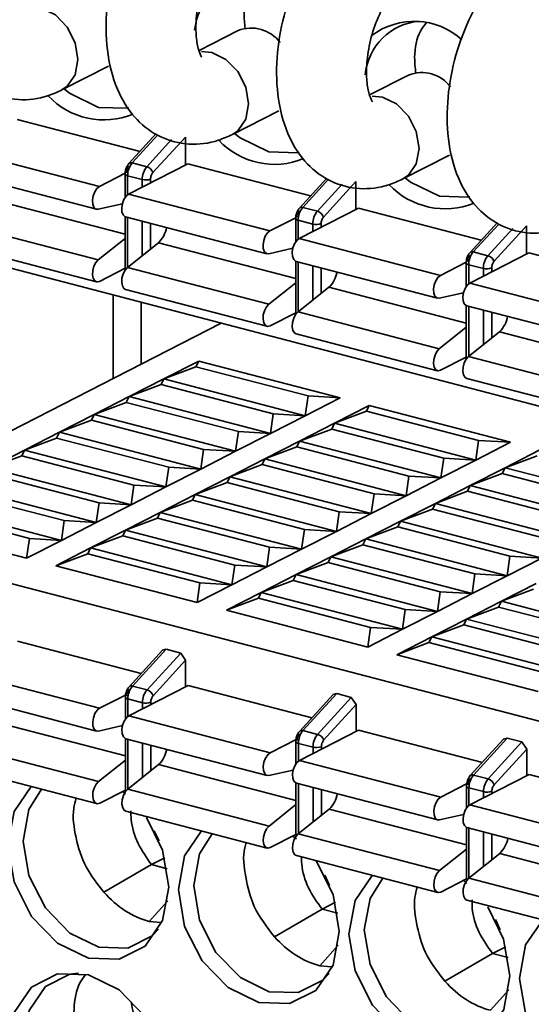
# Model space of a CAD drawing. Header units: millimetres. Extents: x 0 to 420, y 0 to 297.
# Tile 92 of 145: x 309.98 to 312.83, y 118.09 to 123.57. Entities that reach past the tile are written whole.
import ezdxf

# ---------------------------------------------------------------- set-up
doc = ezdxf.new("R2010")
doc.units = ezdxf.units.MM

msp = doc.modelspace()

# ---------------------------------------------------------------- linework, layer by layer
at = {"color": 7, "linetype": 'Continuous', "lineweight": 35}
for p, q in [((311.1983, 123.5087), (310.9817, 123.398)), ((310.218, 123.1785), (310.4766, 123.3107)), ((312.1474, 123.2615), (311.9308, 123.1508)), ((311.1671, 122.9313), (311.4257, 123.0634)), ((309.9699, 123.015), (310.6532, 122.8371)), ((310.7434, 122.9358), (310.5913, 122.7694)), ((310.7244, 122.7187), (310.9054, 122.9167)), ((310.9054, 122.9167), (310.9055, 122.7609)), ((309.6404, 122.8467), (310.4268, 122.6418)), ((310.9191, 122.7678), (310.5895, 122.5994)), ((310.6093, 122.7727), (310.6906, 122.7515)), ((310.9191, 122.7678), (311.6023, 122.5898)), ((312.1162, 122.684), (312.3749, 122.8162)), ((309.6236, 122.7201), (310.4101, 122.5152)), ((310.5703, 122.7151), (310.4268, 122.6418)), ((310.5699, 122.7113), (310.5699, 122.5809)), ((310.6652, 122.6802), (310.5838, 122.7014)), ((311.6926, 122.6886), (311.5404, 122.5222)), ((311.6735, 122.4715), (311.8546, 122.6695)), ((311.8546, 122.6695), (311.8546, 122.5136)), ((310.5895, 122.5994), (311.3759, 122.3946)), ((310.4201, 122.5152), (310.5544, 122.5456)), ((311.8682, 122.5206), (311.5387, 122.3522)), ((311.5584, 122.5255), (311.6398, 122.5043)), ((311.8682, 122.5206), (312.5514, 122.3426)), ((308.8314, 122.4738), (316.5289, 120.4687)), ((309.6338, 122.4388), (310.4202, 122.2339)), ((310.57, 122.4738), (310.5701, 122.1774)), ((310.5728, 122.4729), (311.3592, 122.268)), ((311.5194, 122.4679), (311.3759, 122.3946)), ((311.519, 122.464), (311.519, 122.3336)), ((311.6143, 122.4329), (311.5329, 122.4541)), ((312.6417, 122.4414), (312.4896, 122.275)), ((312.6226, 122.2242), (312.8037, 122.4223)), ((312.8037, 122.4223), (312.8037, 122.2664)), ((310.57, 122.3531), (310.4202, 122.2339)), ((310.7549, 122.3284), (310.5829, 122.1916)), ((311.5387, 122.3522), (312.3251, 122.1474)), ((309.6238, 122.3166), (310.4102, 122.1118)), ((311.3692, 122.2679), (311.5035, 122.2983)), ((312.8173, 122.2733), (312.4878, 122.105)), ((312.5075, 122.2783), (312.5889, 122.2571)), ((312.8173, 122.2733), (313.5005, 122.0954)), ((311.5191, 122.2266), (311.5192, 121.9302)), ((311.5219, 122.2256), (312.3083, 122.0208)), ((312.3251, 122.1474), (312.4685, 122.2207)), ((312.4681, 122.2168), (312.4681, 122.0864)), ((310.4271, 122.1142), (310.5701, 122.1873)), ((310.5829, 122.1916), (311.3693, 121.9867)), ((312.5634, 122.1857), (312.482, 122.2069)), ((311.5191, 122.1059), (311.3693, 121.9867)), ((312.4878, 122.105), (313.2742, 121.9001)), ((310.5729, 122.0694), (311.3593, 121.8646)), ((311.7041, 122.0812), (311.532, 121.9443)), ((312.3183, 122.0207), (312.4526, 122.0511)), ((310.5039, 122.0381), (310.5041, 121.5746)), ((310.6591, 121.9977), (310.6592, 121.6538)), ((311.532, 121.9443), (312.3185, 121.7395)), ((312.4682, 121.9793), (312.4683, 121.683)), ((312.471, 121.9784), (313.2574, 121.7735)), ((311.5192, 121.9401), (311.3762, 121.867)), ((311.1049, 121.8816), (308.8321, 120.7203)), ((312.4682, 121.8586), (312.3185, 121.7395)), ((312.6532, 121.8339), (312.4812, 121.6971)), ((311.522, 121.8222), (312.3085, 121.6173)), ((310.7859, 121.5721), (310.9798, 121.6712)), ((310.9642, 121.6393), (310.9798, 121.6712)), ((310.9798, 121.6712), (311.7662, 121.4663)), ((312.4683, 121.6928), (312.3253, 121.6198)), ((312.4812, 121.6971), (313.2676, 121.4922)), ((310.7859, 121.5721), (310.9642, 121.6393)), ((311.5879, 121.4768), (310.9642, 121.6393)), ((310.5921, 121.4731), (310.7859, 121.5721)), ((310.7703, 121.5402), (310.7859, 121.5721)), ((310.7859, 121.5721), (311.5723, 121.3673)), ((312.4712, 121.5749), (313.2576, 121.3701)), ((310.5921, 121.4731), (310.7703, 121.5402)), ((311.394, 121.3778), (310.7703, 121.5402)), ((310.3982, 121.3741), (310.5921, 121.4731)), ((310.5765, 121.4412), (310.5921, 121.4731)), ((310.5921, 121.4731), (311.3785, 121.2683)), ((311.5879, 121.4768), (311.5723, 121.3673)), ((311.7662, 121.4663), (311.5723, 121.3673)), ((311.7662, 121.4663), (311.5879, 121.4768)), ((310.3982, 121.3741), (310.5765, 121.4412)), ((311.2002, 121.2787), (310.5765, 121.4412)), ((311.735, 121.3249), (311.9289, 121.4239)), ((311.9133, 121.392), (311.9289, 121.4239)), ((311.9289, 121.4239), (312.7153, 121.2191)), ((310.2044, 121.275), (310.3982, 121.3741)), ((310.2044, 121.275), (310.3827, 121.3422)), ((310.3827, 121.3422), (310.3982, 121.3741)), ((311.0064, 121.1797), (310.3827, 121.3422)), ((310.3982, 121.3741), (311.1846, 121.1692)), ((311.394, 121.3778), (311.3785, 121.2683)), ((311.5723, 121.3673), (311.3785, 121.2683)), ((311.5723, 121.3673), (311.394, 121.3778)), ((311.735, 121.3249), (311.9133, 121.392)), ((312.537, 121.2296), (311.9133, 121.392)), ((311.5412, 121.2259), (311.735, 121.3249)), ((311.5412, 121.2259), (311.7195, 121.293)), ((311.7195, 121.293), (311.735, 121.3249)), ((312.3432, 121.1305), (311.7195, 121.293)), ((311.735, 121.3249), (312.5214, 121.1201)), ((310.0106, 121.176), (310.2044, 121.275)), ((310.0106, 121.176), (310.1888, 121.2431)), ((310.1888, 121.2431), (310.2044, 121.275)), ((310.8125, 121.0806), (310.1888, 121.2431)), ((310.2044, 121.275), (310.9908, 121.0702)), ((311.2002, 121.2787), (311.1846, 121.1692)), ((311.3785, 121.2683), (311.1846, 121.1692)), ((311.3785, 121.2683), (311.2002, 121.2787)), ((312.537, 121.2296), (312.5214, 121.1201)), ((312.7153, 121.2191), (312.537, 121.2296)), ((309.8167, 121.077), (310.0106, 121.176)), ((309.995, 121.1441), (310.0106, 121.176)), ((310.0106, 121.176), (310.797, 120.9711)), ((311.0064, 121.1797), (310.9908, 121.0702)), ((311.1846, 121.1692), (311.0064, 121.1797)), ((311.3474, 121.1268), (311.5412, 121.2259)), ((311.3474, 121.1268), (311.5256, 121.194)), ((311.5256, 121.194), (311.5412, 121.2259)), ((312.1493, 121.0315), (311.5256, 121.194)), ((311.5412, 121.2259), (312.3276, 121.021)), ((312.7153, 121.2191), (312.5214, 121.1201)), ((312.6842, 121.0777), (312.878, 121.1767)), ((309.8167, 121.077), (309.995, 121.1441)), ((310.6187, 120.9816), (309.995, 121.1441)), ((311.1846, 121.1692), (310.9908, 121.0702)), ((311.1535, 121.0278), (311.3474, 121.1268)), ((311.3318, 121.0949), (311.3474, 121.1268)), ((311.3474, 121.1268), (312.1338, 120.922)), ((312.3432, 121.1305), (312.3276, 121.021)), ((312.5214, 121.1201), (312.3276, 121.021)), ((312.5214, 121.1201), (312.3432, 121.1305)), ((312.6842, 121.0777), (312.8624, 121.1448)), ((309.8167, 121.077), (310.6031, 120.8721)), ((310.8125, 121.0806), (310.797, 120.9711)), ((310.9908, 121.0702), (310.797, 120.9711)), ((310.9908, 121.0702), (310.8125, 121.0806)), ((311.1535, 121.0278), (311.3318, 121.0949)), ((311.9555, 120.9324), (311.3318, 121.0949)), ((312.4903, 120.9786), (312.6842, 121.0777)), ((312.6686, 121.0458), (312.6842, 121.0777)), ((312.6842, 121.0777), (313.4706, 120.8728)), ((310.4248, 120.8826), (309.8011, 121.045)), ((310.9597, 120.9288), (311.1535, 121.0278)), ((311.1379, 120.9959), (311.1535, 121.0278)), ((311.1535, 121.0278), (311.9399, 120.8229)), ((312.1493, 121.0315), (312.1338, 120.922)), ((312.3276, 121.021), (312.1338, 120.922)), ((312.3276, 121.021), (312.1493, 121.0315)), ((312.4903, 120.9786), (312.6686, 121.0458)), ((313.2923, 120.8833), (312.6686, 121.0458)), ((309.6229, 120.9779), (310.4093, 120.7731)), ((310.6187, 120.9816), (310.6031, 120.8721)), ((310.797, 120.9711), (310.6031, 120.8721)), ((310.797, 120.9711), (310.6187, 120.9816)), ((310.9597, 120.9288), (311.1379, 120.9959)), ((311.7616, 120.8334), (311.1379, 120.9959)), ((312.2965, 120.8796), (312.4903, 120.9786)), ((312.4747, 120.9467), (312.4903, 120.9786)), ((312.4903, 120.9786), (313.2767, 120.7738)), ((310.231, 120.7835), (309.6073, 120.946)), ((310.7658, 120.8297), (310.9597, 120.9288)), ((310.9441, 120.8968), (310.9597, 120.9288)), ((311.7461, 120.7239), (310.9597, 120.9288)), ((311.9555, 120.9324), (311.9399, 120.8229)), ((312.1338, 120.922), (311.9399, 120.8229)), ((312.1338, 120.922), (311.9555, 120.9324)), ((312.2965, 120.8796), (312.4747, 120.9467)), ((313.0984, 120.7843), (312.4747, 120.9467)), ((309.4134, 120.847), (310.0372, 120.6845)), ((309.429, 120.8789), (310.2154, 120.674)), ((310.4248, 120.8826), (310.4093, 120.7731)), ((310.6031, 120.8721), (310.4093, 120.7731)), ((310.6031, 120.8721), (310.4248, 120.8826)), ((310.7658, 120.8297), (310.9441, 120.8968)), ((310.9441, 120.8968), (311.5678, 120.7344)), ((312.1026, 120.7806), (312.2965, 120.8796)), ((312.1026, 120.7806), (312.2809, 120.8477)), ((312.2809, 120.8477), (312.2965, 120.8796)), ((312.9046, 120.6852), (312.2809, 120.8477)), ((312.2965, 120.8796), (313.0829, 120.6748)), ((310.572, 120.7307), (310.7658, 120.8297)), ((310.572, 120.7307), (310.7502, 120.7978)), ((310.7502, 120.7978), (310.7658, 120.8297)), ((310.7502, 120.7978), (311.374, 120.6353)), ((311.5522, 120.6249), (310.7658, 120.8297)), ((311.7616, 120.8334), (311.7461, 120.7239)), ((311.9399, 120.8229), (311.7461, 120.7239)), ((311.9399, 120.8229), (311.7616, 120.8334)), ((310.0216, 120.575), (309.2352, 120.7798)), ((310.231, 120.7835), (310.2154, 120.674)), ((310.4093, 120.7731), (310.2154, 120.674)), ((310.4093, 120.7731), (310.231, 120.7835)), ((311.9088, 120.6815), (312.1026, 120.7806)), ((311.9088, 120.6815), (312.087, 120.7486)), ((312.087, 120.7486), (312.1026, 120.7806)), ((312.087, 120.7486), (312.7108, 120.5862)), ((312.889, 120.5757), (312.1026, 120.7806)), ((308.8321, 120.7203), (318.4336, 118.2193)), ((310.0372, 120.6845), (310.0216, 120.575)), ((310.2154, 120.674), (310.0372, 120.6845)), ((310.3781, 120.6316), (310.572, 120.7307)), ((310.3781, 120.6316), (310.5564, 120.6988)), ((310.5564, 120.6988), (310.572, 120.7307)), ((310.5564, 120.6988), (311.1801, 120.5363)), ((311.3584, 120.5258), (310.572, 120.7307)), ((311.5678, 120.7344), (311.5522, 120.6249)), ((311.7461, 120.7239), (311.5522, 120.6249)), ((311.7461, 120.7239), (311.5678, 120.7344)), ((311.7149, 120.5825), (311.9088, 120.6815)), ((311.8932, 120.6496), (311.9088, 120.6815)), ((312.6952, 120.4767), (311.9088, 120.6815)), ((310.2154, 120.674), (310.0216, 120.575)), ((310.1843, 120.5326), (310.3781, 120.6316)), ((310.3626, 120.5997), (310.3781, 120.6316)), ((311.1646, 120.4268), (310.3781, 120.6316)), ((311.374, 120.6353), (311.3584, 120.5258)), ((311.5522, 120.6249), (311.374, 120.6353)), ((311.7149, 120.5825), (311.8932, 120.6496)), ((311.8932, 120.6496), (312.5169, 120.4871)), ((310.1843, 120.5326), (310.3626, 120.5997)), ((310.3626, 120.5997), (310.9863, 120.4373)), ((311.5522, 120.6249), (311.3584, 120.5258)), ((311.5211, 120.4835), (311.7149, 120.5825)), ((311.6994, 120.5506), (311.7149, 120.5825)), ((312.5014, 120.3776), (311.7149, 120.5825)), ((312.7108, 120.5862), (312.6952, 120.4767)), ((312.889, 120.5757), (312.6952, 120.4767)), ((312.889, 120.5757), (312.7108, 120.5862)), ((310.9707, 120.3278), (310.1843, 120.5326)), ((311.1801, 120.5363), (311.1646, 120.4268)), ((311.3584, 120.5258), (311.1646, 120.4268)), ((311.3584, 120.5258), (311.1801, 120.5363)), ((311.5211, 120.4835), (311.6994, 120.5506)), ((311.6994, 120.5506), (312.3231, 120.3881)), ((311.3273, 120.3844), (311.5211, 120.4835)), ((311.5055, 120.4515), (311.5211, 120.4835)), ((312.3075, 120.2786), (311.5211, 120.4835)), ((312.5169, 120.4871), (312.5014, 120.3776)), ((312.6952, 120.4767), (312.5014, 120.3776)), ((312.6952, 120.4767), (312.5169, 120.4871)), ((310.9863, 120.4373), (310.9707, 120.3278)), ((311.1646, 120.4268), (310.9707, 120.3278)), ((311.1646, 120.4268), (310.9863, 120.4373)), ((311.3273, 120.3844), (311.5055, 120.4515)), ((311.5055, 120.4515), (312.1292, 120.2891)), ((312.6641, 120.3353), (312.8579, 120.4343)), ((311.1334, 120.2854), (311.3273, 120.3844)), ((311.3117, 120.3525), (311.3273, 120.3844)), ((312.1137, 120.1796), (311.3273, 120.3844)), ((312.3231, 120.3881), (312.3075, 120.2786)), ((312.5014, 120.3776), (312.3075, 120.2786)), ((312.5014, 120.3776), (312.3231, 120.3881)), ((312.6641, 120.3353), (312.8423, 120.4024)), ((311.1334, 120.2854), (311.3117, 120.3525)), ((311.3117, 120.3525), (311.9354, 120.19)), ((312.4702, 120.2362), (312.6641, 120.3353)), ((312.4702, 120.2362), (312.6485, 120.3033)), ((312.6485, 120.3033), (312.6641, 120.3353)), ((312.6485, 120.3033), (313.2722, 120.1409)), ((313.4505, 120.1304), (312.6641, 120.3353)), ((311.9198, 120.0805), (311.1334, 120.2854)), ((312.1292, 120.2891), (312.1137, 120.1796)), ((312.3075, 120.2786), (312.1137, 120.1796)), ((312.3075, 120.2786), (312.1292, 120.2891)), ((311.9354, 120.19), (311.9198, 120.0805)), ((312.1137, 120.1796), (311.9354, 120.19)), ((312.2764, 120.1372), (312.4702, 120.2362)), ((312.2764, 120.1372), (312.4546, 120.2043)), ((312.4546, 120.2043), (312.4702, 120.2362)), ((312.4546, 120.2043), (313.0783, 120.0418)), ((313.2566, 120.0314), (312.4702, 120.2362)), ((312.1137, 120.1796), (311.9198, 120.0805)), ((312.0825, 120.0381), (312.2764, 120.1372)), ((312.2608, 120.1053), (312.2764, 120.1372)), ((313.0628, 119.9323), (312.2764, 120.1372)), ((309.9712, 120.1133), (310.6601, 119.9339)), ((312.0825, 120.0381), (312.2608, 120.1053)), ((312.2608, 120.1053), (312.8845, 119.9428)), ((310.7781, 120.063), (310.5926, 119.8601)), ((310.7982, 120.0687), (310.6106, 119.8634)), ((310.6919, 119.8422), (310.8796, 120.0475)), ((310.7781, 120.063), (310.7982, 120.0687)), ((310.7982, 120.0687), (310.8796, 120.0475)), ((310.8796, 120.0475), (310.9067, 120.0074)), ((312.869, 119.8333), (312.0825, 120.0381)), ((310.9067, 120.0074), (310.7257, 119.8094)), ((310.9067, 120.0074), (310.9068, 119.8592)), ((309.6417, 119.945), (310.4281, 119.7401)), ((310.9203, 119.8661), (310.5908, 119.6977)), ((310.6106, 119.8634), (310.6919, 119.8422)), ((310.9203, 119.8661), (311.6092, 119.6867)), ((309.6249, 119.8184), (310.4113, 119.6135)), ((310.4281, 119.7401), (310.5726, 119.8139)), ((311.7272, 119.8158), (311.5417, 119.6129)), ((311.7473, 119.8214), (311.5597, 119.6162)), ((311.7272, 119.8158), (311.7473, 119.8214)), ((311.7473, 119.8214), (311.8287, 119.8003)), ((310.5711, 119.8019), (310.5712, 119.6792)), ((310.6664, 119.7708), (310.5851, 119.792)), ((311.641, 119.595), (311.8287, 119.8003)), ((311.6748, 119.5621), (311.8558, 119.7602)), ((311.8287, 119.8003), (311.8558, 119.7602)), ((311.8558, 119.7602), (311.8559, 119.6119)), ((310.5908, 119.6977), (311.3772, 119.4929)), ((310.5557, 119.6439), (310.4214, 119.6135)), ((311.8695, 119.6189), (311.5399, 119.4505)), ((311.5597, 119.6162), (311.641, 119.595)), ((311.8695, 119.6189), (312.5583, 119.4394)), ((309.6351, 119.5371), (310.4215, 119.3322)), ((310.5712, 119.5721), (310.5714, 119.2757)), ((310.574, 119.5711), (311.3604, 119.3663)), ((311.3772, 119.4929), (311.5217, 119.5667)), ((311.5202, 119.5547), (311.5203, 119.4319)), ((311.6155, 119.5236), (311.5342, 119.5448)), ((312.6763, 119.5685), (312.4908, 119.3656)), ((312.6965, 119.5742), (312.5088, 119.3689)), ((312.5902, 119.3477), (312.7778, 119.553)), ((312.6763, 119.5685), (312.6965, 119.5742)), ((312.6965, 119.5742), (312.7778, 119.553)), ((312.7778, 119.553), (312.805, 119.5129)), ((312.6239, 119.3149), (312.805, 119.5129)), ((312.805, 119.5129), (312.805, 119.3647)), ((310.4215, 119.3322), (310.5713, 119.4514)), ((310.5842, 119.2899), (310.7562, 119.4267)), ((311.5399, 119.4505), (312.3263, 119.2456)), ((309.6251, 119.4149), (310.4115, 119.2101)), ((311.5048, 119.3966), (311.3705, 119.3662)), ((312.8186, 119.3716), (312.489, 119.2033)), ((312.5088, 119.3689), (312.5902, 119.3477)), ((312.8186, 119.3716), (313.5074, 119.1922)), ((311.5203, 119.3249), (311.5205, 119.0285)), ((311.5231, 119.3239), (312.3096, 119.1191)), ((312.3263, 119.2456), (312.4705, 119.3193)), ((310.5714, 119.2856), (310.4283, 119.2125)), ((310.5544, 119.277), (310.5714, 119.263)), ((310.5842, 119.2899), (311.3706, 119.085)), ((312.4694, 119.3074), (312.4694, 119.1847)), ((312.5647, 119.2764), (312.4833, 119.2976)), ((311.3706, 119.085), (311.5204, 119.2042)), ((312.489, 119.2033), (313.2755, 118.9984)), ((310.5742, 119.1677), (311.3606, 118.9628)), ((311.5333, 119.0426), (311.7053, 119.1795)), ((312.4539, 119.1494), (312.3196, 119.119)), ((310.7591, 119.0021), (310.7322, 119.0592)), ((311.5333, 119.0426), (312.3197, 118.8378)), ((312.4695, 119.0776), (312.4696, 118.7812)), ((312.4723, 119.0767), (313.2587, 118.8718)), ((311.5205, 119.0384), (311.3774, 118.9653)), ((311.5036, 119.0297), (311.523, 119.0136)), ((312.3197, 118.8378), (312.4695, 118.9569)), ((312.4824, 118.7954), (312.6544, 118.9322)), ((310.7166, 118.8708), (310.7907, 118.9087)), ((311.5233, 118.9205), (312.3097, 118.7156)), ((310.4518, 118.7172), (310.7166, 118.8708)), ((310.8037, 118.8481), (310.7166, 118.8708)), ((311.7082, 118.7549), (311.6813, 118.8119)), ((312.4696, 118.7911), (312.3266, 118.7181)), ((312.4486, 118.7857), (312.4722, 118.7663)), ((312.4824, 118.7954), (313.2688, 118.5905)), ((311.6657, 118.6236), (311.7399, 118.6615)), ((312.4724, 118.6732), (313.2589, 118.4684)), ((311.4009, 118.47), (311.6657, 118.6236)), ((311.7529, 118.6009), (311.6657, 118.6236)), ((310.7702, 118.5493), (310.7044, 118.5549)), ((312.6573, 118.5076), (312.6304, 118.5647)), ((312.6148, 118.3763), (312.689, 118.4142)), ((312.35, 118.2227), (312.6148, 118.3763)), ((312.702, 118.3536), (312.6148, 118.3763)), ((311.7193, 118.302), (311.6535, 118.3077))]:
    msp.add_line(p, q, dxfattribs=at)
at = {"color": 8, "linetype": 'Continuous', "lineweight": 35}
for p, q in [((310.7524, 122.9293), (310.6093, 122.7727)), ((310.6906, 122.7515), (310.8285, 122.9024)), ((310.5838, 122.7014), (310.5838, 122.5959)), ((310.6652, 122.6381), (310.6652, 122.6802)), ((310.7117, 122.6618), (310.7117, 122.683)), ((311.7015, 122.6821), (311.5584, 122.5255)), ((311.6398, 122.5043), (311.7777, 122.6552)), ((309.8058, 122.5756), (310.57, 122.3766)), ((310.5839, 122.4699), (310.584, 122.1924)), ((310.6653, 122.2571), (310.6653, 122.4488)), ((310.7118, 122.2941), (310.7118, 122.4366)), ((311.5329, 122.4541), (311.533, 122.3486)), ((311.6608, 122.4146), (311.6608, 122.4358)), ((312.6507, 122.4348), (312.5075, 122.2783)), ((311.6143, 122.3908), (311.6143, 122.4329)), ((312.5889, 122.2571), (312.7268, 122.4079)), ((310.7549, 122.3284), (311.5191, 122.1293)), ((311.533, 122.2227), (311.5331, 121.9452)), ((311.6145, 122.0099), (311.6144, 122.2015)), ((311.6609, 122.0469), (311.6609, 122.1894)), ((312.482, 122.2069), (312.4821, 122.1014)), ((312.5634, 122.1436), (312.5634, 122.1857)), ((312.6099, 122.1674), (312.6099, 122.1885)), ((312.4682, 121.8821), (311.7041, 122.0812)), ((312.4821, 121.9755), (312.4823, 121.698)), ((312.5636, 121.7627), (312.5635, 121.9543)), ((312.6101, 121.7996), (312.61, 121.9422)), ((312.6532, 121.8339), (313.4174, 121.6349)), ((310.5851, 119.792), (310.5851, 119.6942)), ((310.6664, 119.7364), (310.6664, 119.7708)), ((310.7129, 119.7601), (310.7129, 119.7737)), ((309.8071, 119.6739), (310.5713, 119.4749)), ((310.5852, 119.5682), (310.5853, 119.2907)), ((310.6666, 119.3554), (310.6665, 119.547)), ((310.7131, 119.3924), (310.713, 119.5349)), ((311.5342, 119.5448), (311.5342, 119.4469)), ((311.6156, 119.4891), (311.6155, 119.5236)), ((311.6621, 119.5129), (311.6621, 119.5264)), ((310.7562, 119.4267), (311.5204, 119.2276)), ((311.5343, 119.321), (311.5344, 119.0435)), ((311.6157, 119.1082), (311.6156, 119.2998)), ((311.6622, 119.1452), (311.6622, 119.2877)), ((312.4833, 119.2976), (312.4834, 119.1997)), ((312.5647, 119.2419), (312.5647, 119.2764)), ((312.6112, 119.2657), (312.6112, 119.2792)), ((311.7053, 119.1795), (312.4695, 118.9804)), ((312.4834, 119.0738), (312.4835, 118.7963)), ((312.5648, 118.861), (312.5648, 119.0526)), ((312.6113, 118.8979), (312.6113, 119.0405)), ((312.6544, 118.9322), (313.4186, 118.7332)), ((310.7044, 118.5549), (310.8071, 118.6692)), ((311.6535, 118.3077), (311.7563, 118.4219)), ((312.6026, 118.0604), (312.7054, 118.1747))]:
    msp.add_line(p, q, dxfattribs=at)
at = {"color": 8, "linetype": 'Continuous', "lineweight": 35, "flags": 128}
for points in [[(310.2179, 123.1785), (310.2481, 123.1991), (310.2922, 123.2631), (310.3076, 123.3482), (310.2921, 123.4413), (310.248, 123.5283), (310.182, 123.5959), (310.1041, 123.6339), (310.046, 123.6393)], [(311.167, 122.9312), (311.1972, 122.9519), (311.2413, 123.0159), (311.2567, 123.1009), (311.2412, 123.194), (311.1971, 123.281), (311.1311, 123.3487), (311.0532, 123.3867), (310.9951, 123.3921)], [(312.1161, 122.684), (312.1463, 122.7046), (312.1904, 122.7687), (312.2058, 122.8537), (312.1903, 122.9468), (312.1462, 123.0338), (312.0802, 123.1014), (312.0024, 123.1394), (311.9443, 123.1449)]]:
    msp.add_lwpolyline(points, dxfattribs=at)
at = {"color": 7, "linetype": 'Continuous', "lineweight": 35, "flags": 128}
for points in [[(310.4212, 123.082), (310.2604, 123.1605), (310.2298, 123.1846)], [(310.5898, 123.0784), (310.5821, 123.0767), (310.4212, 123.082)], [(311.3704, 122.8347), (311.2095, 122.9133), (311.179, 122.9373)], [(311.5389, 122.8312), (311.5312, 122.8295), (311.3704, 122.8347)], [(312.3195, 122.5875), (312.1586, 122.666), (312.1281, 122.6901)], [(310.4268, 122.6418), (310.4128, 122.6304), (310.4007, 122.6121), (310.3921, 122.5895), (310.3882, 122.5655), (310.3896, 122.5434), (310.3961, 122.5263), (310.4067, 122.5164), (310.4201, 122.5152)], [(310.5895, 122.5994), (310.5755, 122.588), (310.5634, 122.5698), (310.5548, 122.5471), (310.5509, 122.5231), (310.5523, 122.501), (310.5588, 122.4839), (310.5694, 122.474), (310.5728, 122.4729)], [(312.488, 122.584), (312.4803, 122.5822), (312.3195, 122.5875)], [(311.3759, 122.3946), (311.3619, 122.3832), (311.3498, 122.3649), (311.3412, 122.3422), (311.3374, 122.3182), (311.3388, 122.2962), (311.3452, 122.2791), (311.3558, 122.2692), (311.3692, 122.2679)], [(311.5387, 122.3522), (311.5246, 122.3408), (311.5125, 122.3225), (311.5039, 122.2999), (311.5001, 122.2759), (311.5015, 122.2538), (311.5079, 122.2367), (311.5185, 122.2268), (311.5219, 122.2256)], [(310.4202, 122.2339), (310.4069, 122.219), (310.3962, 122.1983), (310.3898, 122.1746), (310.3884, 122.1511), (310.3923, 122.1311), (310.4009, 122.1172), (310.413, 122.1113), (310.4271, 122.1142)], [(310.5829, 122.1916), (310.5696, 122.1767), (310.5589, 122.1559), (310.5525, 122.1322), (310.5511, 122.1087), (310.555, 122.0887), (310.5636, 122.0748), (310.5729, 122.0694)], [(312.3251, 122.1474), (312.311, 122.136), (312.2989, 122.1177), (312.2903, 122.095), (312.2865, 122.071), (312.2879, 122.0489), (312.2943, 122.0318), (312.305, 122.022), (312.3183, 122.0207)], [(312.4878, 122.105), (312.4737, 122.0936), (312.4616, 122.0753), (312.453, 122.0526), (312.4492, 122.0286), (312.4506, 122.0066), (312.457, 121.9894), (312.4677, 121.9796), (312.471, 121.9784)], [(311.3693, 121.9867), (311.356, 121.9718), (311.3454, 121.9511), (311.3389, 121.9274), (311.3375, 121.9039), (311.3414, 121.8838), (311.35, 121.8699), (311.3621, 121.864), (311.3762, 121.867)], [(311.532, 121.9443), (311.5187, 121.9294), (311.5081, 121.9087), (311.5016, 121.885), (311.5002, 121.8615), (311.5041, 121.8414), (311.5127, 121.8275), (311.522, 121.8222)], [(312.3185, 121.7395), (312.3051, 121.7246), (312.2945, 121.7038), (312.288, 121.6801), (312.2867, 121.6567), (312.2905, 121.6366), (312.2991, 121.6227), (312.3112, 121.6168), (312.3253, 121.6198)], [(312.4812, 121.6971), (312.4678, 121.6822), (312.4572, 121.6615), (312.4507, 121.6378), (312.4494, 121.6143), (312.4532, 121.5942), (312.4618, 121.5803), (312.4712, 121.5749)], [(310.4214, 119.6135), (310.408, 119.6147), (310.3974, 119.6246), (310.3909, 119.6417), (310.3895, 119.6638), (310.3934, 119.6878), (310.4019, 119.7104), (310.4141, 119.7287), (310.4281, 119.7401)], [(310.574, 119.5711), (310.5707, 119.5723), (310.5601, 119.5822), (310.5536, 119.5993), (310.5522, 119.6214), (310.5561, 119.6454), (310.5646, 119.6681), (310.5768, 119.6863), (310.5908, 119.6977)], [(311.3705, 119.3662), (311.3571, 119.3675), (311.3465, 119.3773), (311.34, 119.3945), (311.3386, 119.4165), (311.3425, 119.4405), (311.351, 119.4632), (311.3632, 119.4815), (311.3772, 119.4929)], [(311.5231, 119.3239), (311.5198, 119.3251), (311.5092, 119.335), (311.5027, 119.3521), (311.5013, 119.3741), (311.5052, 119.3981), (311.5137, 119.4208), (311.5259, 119.4391), (311.5399, 119.4505)], [(310.4283, 119.2125), (310.4143, 119.2096), (310.4021, 119.2154), (310.3936, 119.2294), (310.3897, 119.2494), (310.3911, 119.2729), (310.3975, 119.2966), (310.4081, 119.3173), (310.4215, 119.3322)], [(312.4908, 119.3656), (312.4892, 119.3633), (312.4889, 119.3627)], [(309.9175, 118.9792), (309.9515, 119.1663), (310.0462, 119.3052)], [(310.7561, 118.5119), (310.7204, 118.4748), (310.5841, 118.406), (310.4233, 118.4113), (310.2624, 118.4898), (310.126, 118.6296), (310.0348, 118.8094), (310.0028, 119.0018), (310.0347, 119.1776), (310.1051, 119.2899)], [(310.5742, 119.1677), (310.5648, 119.1731), (310.5563, 119.187), (310.5524, 119.207), (310.5538, 119.2305), (310.5602, 119.2542), (310.5708, 119.2749), (310.5842, 119.2899)], [(312.3196, 119.119), (312.3062, 119.1203), (312.2956, 119.1301), (312.2891, 119.1472), (312.2877, 119.1693), (312.2916, 119.1933), (312.3002, 119.216), (312.3123, 119.2342), (312.3263, 119.2456)], [(312.4723, 119.0767), (312.4689, 119.0779), (312.4583, 119.0877), (312.4518, 119.1049), (312.4504, 119.1269), (312.4543, 119.1509), (312.4629, 119.1736), (312.475, 119.1919), (312.489, 119.2033)], [(310.688, 119.1325), (310.7782, 118.9509), (310.8124, 118.7461), (310.7784, 118.559), (310.6815, 118.4181), (310.5364, 118.3449), (310.3652, 118.3506), (310.1939, 118.4341), (310.0487, 118.583), (309.9516, 118.7744), (309.9175, 118.9792), (309.9175, 118.9792)], [(310.8666, 118.7319), (310.9006, 118.919), (310.9954, 119.058)], [(311.7052, 118.2647), (311.6696, 118.2275), (311.5332, 118.1588), (311.3724, 118.1641), (311.2115, 118.2426), (311.0751, 118.3824), (310.9839, 118.5622), (310.9519, 118.7546), (310.9838, 118.9303), (311.0542, 119.0427)], [(311.3774, 118.9653), (311.3634, 118.9623), (311.3513, 118.9682), (311.3427, 118.9821), (311.3388, 119.0022), (311.3402, 119.0257), (311.3466, 119.0494), (311.3572, 119.0701), (311.3706, 119.085)], [(311.5233, 118.9205), (311.514, 118.9258), (311.5054, 118.9397), (311.5015, 118.9598), (311.5029, 118.9833), (311.5093, 119.007), (311.52, 119.0277), (311.5333, 119.0426)], [(311.6324, 118.892), (311.7273, 118.7037), (311.7615, 118.4988), (311.7275, 118.3118), (311.6306, 118.1709), (311.4855, 118.0977), (311.3143, 118.1033), (311.143, 118.1869), (310.9978, 118.3357), (310.9007, 118.5271), (310.8666, 118.7319), (310.8666, 118.7319)], [(312.3266, 118.7181), (312.3125, 118.7151), (312.3004, 118.721), (312.2918, 118.7349), (312.2879, 118.7549), (312.2893, 118.7784), (312.2957, 118.8021), (312.3064, 118.8229), (312.3197, 118.8378)], [(311.8157, 118.4847), (311.8497, 118.6718), (311.9445, 118.8108)], [(312.6543, 118.0175), (312.6187, 117.9803), (312.4824, 117.9116), (312.3215, 117.9168), (312.1607, 117.9954), (312.0243, 118.1352), (311.9331, 118.3149), (311.901, 118.5074), (311.9329, 118.6831), (312.0033, 118.7954)], [(312.4724, 118.6732), (312.4631, 118.6786), (312.4545, 118.6925), (312.4506, 118.7126), (312.452, 118.736), (312.4584, 118.7598), (312.4691, 118.7805), (312.4824, 118.7954)], [(312.5877, 118.6359), (312.6765, 118.4564), (312.7106, 118.2516), (312.6766, 118.0645), (312.5797, 117.9237), (312.4346, 117.8505), (312.2634, 117.8561), (312.0921, 117.9397), (311.9469, 118.0885), (311.8499, 118.2799), (311.8157, 118.4847), (311.8157, 118.4847)], [(312.7648, 118.2375), (312.7988, 118.4246), (312.8936, 118.5635)], [(313.5368, 118.3887), (313.6256, 118.2092), (313.6597, 118.0044), (313.6257, 117.8173), (313.5288, 117.6764), (313.3837, 117.6032), (313.2125, 117.6089), (313.0413, 117.6924), (312.896, 117.8413), (312.799, 118.0327), (312.7648, 118.2375), (312.7648, 118.2375)], [(309.918, 117.8619), (309.9519, 118.049), (310.0489, 118.1899), (310.194, 118.2631), (310.3652, 118.2575), (310.5364, 118.1739), (310.6816, 118.0251), (310.7787, 117.8337), (310.8129, 117.6288), (310.7789, 117.4418), (310.682, 117.3009), (310.5368, 117.2277), (310.3656, 117.2333), (310.1944, 117.3169), (310.0492, 117.4657), (309.9521, 117.6571), (309.918, 117.8619)], [(310.4238, 117.2941), (310.2629, 117.3726), (310.1265, 117.5124), (310.0353, 117.6922), (310.0032, 117.8846), (310.0352, 118.0603), (310.1262, 118.1927), (310.2625, 118.2614), (310.3105, 118.2679)]]:
    msp.add_lwpolyline(points, dxfattribs=at)
at = {"color": 7, "linetype": 'Continuous', "lineweight": 35}
for centre, radius, start, end in [((311.2864, 123.4787), 0.3312, 95.075, 174.5264), ((312.2355, 123.2314), 0.3312, 95.075, 174.5264), ((312.1792, 123.1646), 0.3955, 47.9199, 126.8603), ((311.2718, 123.3223), 0.2004, 36.9951, 111.5205), ((312.2209, 123.075), 0.2004, 36.9951, 111.5205), ((310.4524, 123.4403), 0.428, 223.4262, 292.1942), ((311.4015, 123.193), 0.428, 223.4262, 292.1942), ((310.6947, 122.702), 0.1109, 140.3684, 180.3266), ((310.776, 122.6808), 0.1109, 140.3684, 180.3266), ((310.6765, 122.7032), 0.0504, 17.9257, 73.6596), ((310.6841, 122.7528), 0.075, 255.4058, 291.5835), ((312.3506, 122.9458), 0.428, 223.4262, 292.1942), ((311.6438, 122.4548), 0.1109, 140.3684, 180.3266), ((311.7252, 122.4336), 0.1109, 140.3684, 180.3266), ((311.6256, 122.4559), 0.0504, 17.9257, 73.6596), ((311.6332, 122.5055), 0.075, 255.4058, 291.5835), ((310.6506, 122.438), 0.1513, 313.6132, 350.7684), ((312.5929, 122.2075), 0.1109, 140.3684, 180.3266), ((312.6743, 122.1863), 0.1109, 140.3684, 180.3266), ((312.5747, 122.2087), 0.0504, 17.9257, 73.6596), ((311.5997, 122.1907), 0.1513, 313.6132, 350.7684), ((312.5823, 122.2583), 0.075, 255.4058, 291.5835), ((312.5488, 121.9435), 0.1513, 313.6132, 350.7684), ((310.696, 119.7927), 0.1109, 140.3687, 180.3265), ((310.7773, 119.7715), 0.1109, 140.3687, 180.3265), ((310.6777, 119.7938), 0.0504, 17.9267, 73.6576), ((310.6853, 119.8434), 0.075, 255.4058, 291.5835), ((311.6451, 119.5454), 0.1109, 140.3687, 180.3265), ((311.7264, 119.5242), 0.1109, 140.3687, 180.3265), ((311.6269, 119.5466), 0.0504, 17.9267, 73.6576), ((310.6518, 119.5362), 0.1513, 313.6137, 350.7682), ((311.6345, 119.5962), 0.075, 255.4058, 291.5835), ((312.5942, 119.2982), 0.1109, 140.3687, 180.3265), ((312.6755, 119.277), 0.1109, 140.3687, 180.3265), ((312.576, 119.2994), 0.0504, 17.9267, 73.6576), ((311.601, 119.289), 0.1513, 313.6137, 350.7682), ((312.5836, 119.349), 0.075, 255.4058, 291.5835), ((312.5501, 119.0418), 0.1513, 313.6137, 350.7682)]:
    msp.add_arc(centre, radius, start, end, dxfattribs=at)
at = {"color": 8, "linetype": 'Continuous', "lineweight": 35}
for centre, radius, start, end in [((310.6029, 122.7569), 0.0171, 68.0692, 132.6613), ((310.5847, 122.7174), 0.016, 202.2755, 266.8742), ((311.552, 122.5096), 0.0171, 68.0692, 132.6613), ((311.5338, 122.4701), 0.016, 202.2755, 266.8742), ((312.5011, 122.2624), 0.0171, 68.0692, 132.6613), ((312.4829, 122.2229), 0.016, 202.2755, 266.8742), ((310.6042, 119.8475), 0.0171, 68.075, 132.6591), ((310.586, 119.808), 0.016, 202.2755, 266.8742), ((311.5533, 119.6003), 0.0171, 68.075, 132.6591), ((311.5351, 119.5608), 0.016, 202.2755, 266.8742), ((312.5024, 119.3531), 0.0171, 68.075, 132.6591), ((312.4842, 119.3135), 0.016, 202.2726, 266.8886)]:
    msp.add_arc(centre, radius, start, end, dxfattribs=at)
at = {"color": 7, "linetype": 'Continuous', "lineweight": 35}
for points, knots in [([(309.99, 124.71), (309.9552, 124.6892), (309.8662, 124.6362), (309.7439, 124.5038), (309.6298, 124.3131), (309.5491, 124.0874), (309.5097, 123.8489), (309.5171, 123.6138), (309.5743, 123.4127), (309.6772, 123.2572), (309.8137, 123.1557), (309.9762, 123.1144), (310.1158, 123.1322), (310.1919, 123.1667), (310.218, 123.1785)], [0, 0, 0, 0, 0.058004, 0.148145, 0.243897, 0.340494, 0.437277, 0.535966, 0.639125, 0.723191, 0.801743, 0.879499, 0.958806, 1, 1, 1, 1]), ([(310.9391, 124.4627), (310.9043, 124.442), (310.8154, 124.389), (310.693, 124.2565), (310.5789, 124.0658), (310.4982, 123.8402), (310.4588, 123.6016), (310.4663, 123.3666), (310.5235, 123.1655), (310.6264, 123.0099), (310.7628, 122.9085), (310.9254, 122.8672), (311.0649, 122.885), (311.1411, 122.9195), (311.1671, 122.9313)], [0, 0, 0, 0, 0.058004, 0.148145, 0.243897, 0.340494, 0.437277, 0.535966, 0.639125, 0.723191, 0.801743, 0.879499, 0.958806, 1, 1, 1, 1]), ([(311.8882, 124.2155), (311.8534, 124.1947), (311.7645, 124.1417), (311.6421, 124.0093), (311.528, 123.8186), (311.4473, 123.593), (311.4079, 123.3544), (311.4154, 123.1193), (311.4726, 122.9182), (311.5755, 122.7627), (311.7119, 122.6613), (311.8745, 122.62), (312.014, 122.6377), (312.0902, 122.6723), (312.1162, 122.684)], [0, 0, 0, 0, 0.058004, 0.148145, 0.243897, 0.340494, 0.437277, 0.535966, 0.639125, 0.723191, 0.801743, 0.879499, 0.958806, 1, 1, 1, 1]), ([(310.9969, 123.3606), (310.9951, 123.3626), (310.9912, 123.3668), (310.971, 123.4217), (310.9613, 123.5093), (310.9678, 123.6241), (310.9969, 123.7538), (311.0455, 123.8722), (311.0995, 123.9578), (311.1465, 124.0058), (311.1602, 124.0138), (311.1666, 124.0175)], [0, 0, 0, 0, 0.098313, 0.203746, 0.310559, 0.429357, 0.558613, 0.691968, 0.806794, 0.909881, 1, 1, 1, 1]), ([(312.8374, 123.9683), (312.8025, 123.9475), (312.7136, 123.8945), (312.5912, 123.7621), (312.4771, 123.5714), (312.3964, 123.3457), (312.357, 123.1072), (312.3645, 122.8721), (312.4217, 122.671), (312.5246, 122.5155), (312.661, 122.414), (312.8236, 122.3727), (312.9631, 122.3905), (313.0393, 122.425), (313.0653, 122.4368)], [0, 0, 0, 0, 0.058004, 0.148145, 0.243897, 0.340494, 0.437277, 0.535966, 0.639125, 0.723191, 0.801743, 0.879499, 0.958806, 1, 1, 1, 1]), ([(311.238, 123.5204), (311.2351, 123.5494), (311.2265, 123.6337), (311.2467, 123.7332), (311.2855, 123.7847), (311.2966, 123.7995)], [0, 0, 0, 0, 0.272132, 0.790992, 1, 1, 1, 1]), ([(311.9461, 123.1134), (311.9442, 123.1154), (311.9404, 123.1196), (311.9201, 123.1745), (311.9104, 123.2621), (311.917, 123.3769), (311.946, 123.5066), (311.9946, 123.625), (312.0486, 123.7105), (312.0957, 123.7586), (312.1094, 123.7665), (312.1157, 123.7703)], [0, 0, 0, 0, 0.098311, 0.203744, 0.310557, 0.429356, 0.558612, 0.691968, 0.806793, 0.909881, 1, 1, 1, 1]), ([(312.1871, 123.2732), (312.1842, 123.3022), (312.1757, 123.3865), (312.1958, 123.4859), (312.2346, 123.5375), (312.2457, 123.5522)], [0, 0, 0, 0, 0.272132, 0.790992, 1, 1, 1, 1]), ([(310.5913, 122.7694), (310.5871, 122.764), (310.5809, 122.756), (310.5753, 122.7427), (310.5711, 122.729), (310.5703, 122.7182), (310.5699, 122.7113)], [0, 0, 0, 0, 0.336254, 0.492264, 0.673444, 1, 1, 1, 1]), ([(310.5888, 122.754), (310.5853, 122.7502), (310.5819, 122.7445), (310.5772, 122.7314), (310.5761, 122.7243), (310.5761, 122.7183)], [0, 0, 0, 0, 0.5, 0.5, 1, 1, 1, 1]), ([(310.7117, 122.683), (310.7117, 122.6889), (310.7128, 122.6961), (310.7175, 122.7091), (310.7209, 122.7149), (310.7244, 122.7187)], [0, 0, 0, 0, 0.5, 0.5, 1, 1, 1, 1]), ([(311.5404, 122.5222), (311.5362, 122.5167), (311.5301, 122.5088), (311.5244, 122.4955), (311.5202, 122.4818), (311.5194, 122.471), (311.519, 122.464)], [0, 0, 0, 0, 0.336254, 0.492264, 0.673444, 1, 1, 1, 1]), ([(311.5379, 122.5068), (311.5344, 122.503), (311.531, 122.4972), (311.5264, 122.4841), (311.5252, 122.477), (311.5252, 122.4711)], [0, 0, 0, 0, 0.5, 0.5, 1, 1, 1, 1]), ([(311.6608, 122.4358), (311.6608, 122.4417), (311.6619, 122.4488), (311.6666, 122.4619), (311.67, 122.4676), (311.6735, 122.4715)], [0, 0, 0, 0, 0.5, 0.5, 1, 1, 1, 1]), ([(312.4895, 122.275), (312.4853, 122.2695), (312.4792, 122.2615), (312.4736, 122.2482), (312.4693, 122.2345), (312.4686, 122.2237), (312.4681, 122.2168)], [0, 0, 0, 0, 0.336254, 0.492264, 0.673444, 1, 1, 1, 1]), ([(312.487, 122.2595), (312.4836, 122.2557), (312.4801, 122.25), (312.4755, 122.2369), (312.4743, 122.2298), (312.4743, 122.2239)], [0, 0, 0, 0, 0.5, 0.5, 1, 1, 1, 1]), ([(312.6099, 122.1885), (312.6099, 122.1945), (312.6111, 122.2016), (312.6157, 122.2147), (312.6192, 122.2204), (312.6226, 122.2242)], [0, 0, 0, 0, 0.5, 0.5, 1, 1, 1, 1]), ([(310.5926, 119.8601), (310.5884, 119.8546), (310.5822, 119.8467), (310.5766, 119.8334), (310.5723, 119.8197), (310.5716, 119.8089), (310.5711, 119.8019)], [0, 0, 0, 0, 0.336247, 0.492264, 0.673435, 1, 1, 1, 1]), ([(310.5901, 119.8447), (310.5883, 119.8424), (310.5847, 119.8379), (310.5807, 119.8287), (310.5778, 119.8188), (310.5775, 119.8123), (310.5773, 119.809)], [0, 0, 0, 0, 0.2484795, 0.4998574, 0.748508, 1, 1, 1, 1]), ([(310.7129, 119.7737), (310.7131, 119.7769), (310.7134, 119.7834), (310.7162, 119.7934), (310.7202, 119.8026), (310.7239, 119.8071), (310.7257, 119.8094)], [0, 0, 0, 0, 0.24848, 0.499857, 0.748508, 1, 1, 1, 1]), ([(311.5417, 119.6129), (311.5375, 119.6074), (311.5313, 119.5994), (311.5257, 119.5861), (311.5214, 119.5724), (311.5207, 119.5616), (311.5202, 119.5547)], [0, 0, 0, 0, 0.336247, 0.492264, 0.673435, 1, 1, 1, 1]), ([(311.5392, 119.5974), (311.5374, 119.5952), (311.5338, 119.5907), (311.5298, 119.5815), (311.5269, 119.5715), (311.5266, 119.565), (311.5265, 119.5618)], [0, 0, 0, 0, 0.2484795, 0.4998574, 0.748508, 1, 1, 1, 1]), ([(311.6621, 119.5264), (311.6622, 119.5297), (311.6625, 119.5362), (311.6653, 119.5461), (311.6694, 119.5554), (311.673, 119.5599), (311.6748, 119.5621)], [0, 0, 0, 0, 0.24848, 0.499857, 0.748508, 1, 1, 1, 1]), ([(312.4908, 119.3656), (312.4878, 119.3619), (312.4816, 119.3542), (312.4748, 119.3394), (312.4702, 119.3233), (312.4696, 119.3127), (312.4694, 119.3075)], [0, 0, 0, 0, 0.242128, 0.49494, 0.750558, 1, 1, 1, 1]), ([(312.4883, 119.3502), (312.4865, 119.348), (312.4829, 119.3435), (312.4789, 119.3343), (312.4761, 119.3243), (312.4757, 119.3178), (312.4756, 119.3145)], [0, 0, 0, 0, 0.2484795, 0.4998574, 0.748508, 1, 1, 1, 1]), ([(312.6112, 119.2792), (312.6113, 119.2824), (312.6117, 119.2889), (312.6144, 119.2989), (312.6185, 119.3081), (312.6221, 119.3126), (312.6239, 119.3149)], [0, 0, 0, 0, 0.248479, 0.499857, 0.748508, 1, 1, 1, 1]), ([(310.4517, 118.7172), (310.4156, 118.7624), (310.3434, 118.8528), (310.2924, 119.0205), (310.2737, 119.155), (310.2923, 119.2215), (310.2974, 119.2398)], [0, 0, 0, 0, 0.295854, 0.591762, 0.887696, 1, 1, 1, 1]), ([(310.7166, 118.8708), (310.6896, 118.9085), (310.6357, 118.9841), (310.6018, 119.0945), (310.6023, 119.1539), (310.6025, 119.1702)], [0, 0, 0, 0, 0.42054, 0.841167, 1, 1, 1, 1]), ([(311.4008, 118.4699), (311.3589, 118.5238), (311.2812, 118.6237), (311.2372, 118.8029), (311.2227, 118.9271), (311.2415, 118.9836), (311.2446, 118.9931)], [0, 0, 0, 0, 0.34738, 0.643569, 0.940383, 1, 1, 1, 1]), ([(311.6657, 118.6235), (311.6388, 118.6613), (311.585, 118.7368), (311.5516, 118.8438), (311.5518, 118.9), (311.5518, 118.913)], [0, 0, 0, 0, 0.4343853, 0.868851, 1, 1, 1, 1]), ([(310.7044, 118.5549), (310.6589, 118.5667), (310.6135, 118.5867), (310.5274, 118.642), (310.488, 118.6765), (310.4518, 118.7172)], [0, 0, 0, 0, 0.5, 0.5, 1, 1, 1, 1]), ([(312.35, 118.2227), (312.3138, 118.2679), (312.2416, 118.3583), (312.1906, 118.526), (312.172, 118.6605), (312.1906, 118.727), (312.1957, 118.7453)], [0, 0, 0, 0, 0.295854, 0.591762, 0.887696, 1, 1, 1, 1]), ([(312.6148, 118.3763), (312.5879, 118.4141), (312.534, 118.4896), (312.5001, 118.6), (312.5006, 118.6595), (312.5007, 118.6757)], [0, 0, 0, 0, 0.42054, 0.841167, 1, 1, 1, 1]), ([(311.6535, 118.3077), (311.6081, 118.3195), (311.5626, 118.3394), (311.4765, 118.3947), (311.4371, 118.4293), (311.4009, 118.47)], [0, 0, 0, 0, 0.5, 0.5, 1, 1, 1, 1]), ([(310.3707, 117.7137), (310.3411, 117.7757), (310.2863, 117.8905), (310.2807, 118.0683), (310.2996, 118.1925), (310.3388, 118.244), (310.35, 118.2588)], [0, 0, 0, 0, 0.32745, 0.607382, 0.88726, 1, 1, 1, 1]), ([(312.6026, 118.0604), (312.5572, 118.0723), (312.5117, 118.0922), (312.4256, 118.1475), (312.3862, 118.182), (312.35, 118.2227)], [0, 0, 0, 0, 0.5, 0.5, 1, 1, 1, 1]), ([(310.6036, 118.1055), (310.6116, 118.0639), (310.6266, 117.9861), (310.6691, 117.9171), (310.6888, 117.885)], [0, 0, 0, 0, 0.535281, 1, 1, 1, 1])]:
    msp.add_open_spline(points, degree=3, knots=knots, dxfattribs=at)

doc.saveas('drawing.dxf')
